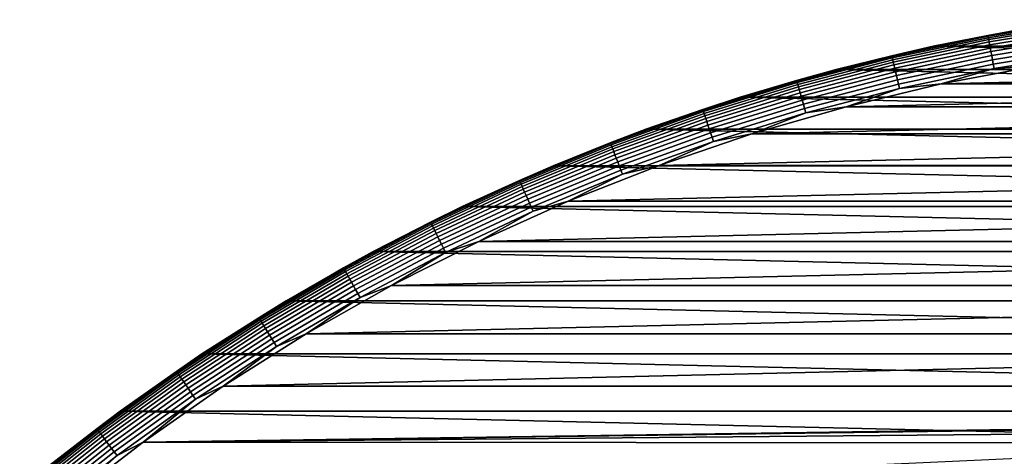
# Model space of a CAD drawing. Header units: metres. Extents: x -28 to 70, y -212 to 27.
# Tile 74 of 220: x -17.57 to -4.84, y 21.59 to 27.23. Entities that reach past the tile are written whole.
import ezdxf

# ---------------------------------------------------------------- set-up
doc = ezdxf.new("R2010")
doc.units = ezdxf.units.M
doc.layers.add('solid_10_261_012_XXX', color=7, linetype='CONTINUOUS')

msp = doc.modelspace()

# ---------------------------------------------------------------- linework, layer by layer
at = {"layer": 'solid_10_261_012_XXX'}
for points in [[(-3.798807, 27.232756, -0.440391), (-4.492877, 27.130501, -0.5), (-5.052456, 27.028255, -0.440391)], [(-3.798807, 27.232756, -0.440391), (-5.052456, 27.028255, -0.440391), (-5.050468, 27.01762, -0.380929), (-3.797312, 27.22204, -0.380929)], [(-5.759677, 26.890074, -5), (-4.492837, 27.130507, -5), (5.759677, 26.890074, -5)], [(-5.759606, 26.890089, -0.5), (-4.492877, 27.130501, -0.5), (-4.492837, 27.130507, -5), (-5.759677, 26.890074, -5)], [(-5.052456, 27.028255, -0.440391), (-4.492877, 27.130501, -0.5), (-5.759606, 26.890089, -0.5)], [(-3.797312, 27.22204, -0.380929), (-5.050468, 27.01762, -0.380929), (-5.047177, 27.000011, -0.323206), (-3.794837, 27.204298, -0.323206)], [(-3.794837, 27.204298, -0.323206), (-5.047177, 27.000011, -0.323206), (-5.042629, 26.975683, -0.268066), (-3.791418, 27.179787, -0.268066)], [(-3.791418, 27.179787, -0.268066), (-5.042629, 26.975683, -0.268066), (-5.036892, 26.944996, -0.216316), (-3.787105, 27.148865, -0.216316)], [(-3.787105, 27.148865, -0.216316), (-5.036892, 26.944996, -0.216316), (-5.03005, 26.908392, -0.16871), (-3.78196, 27.111986, -0.16871)], [(-3.78196, 27.111986, -0.16871), (-5.03005, 26.908392, -0.16871), (-5.022203, 26.866411, -0.125945), (-3.77606, 27.069687, -0.125945)], [(-5.052456, 27.028255, -0.440391), (-5.759606, 26.890089, -0.5), (-6.295324, 26.766075, -0.440391)], [(-5.052456, 27.028255, -0.440391), (-6.295324, 26.766075, -0.440391), (-6.292847, 26.755545, -0.380929), (-5.050468, 27.01762, -0.380929)], [(-5.050468, 27.01762, -0.380929), (-6.292847, 26.755545, -0.380929), (-6.288745, 26.738106, -0.323206), (-5.047177, 27.000011, -0.323206)], [(-5.047177, 27.000011, -0.323206), (-6.288745, 26.738106, -0.323206), (-6.283079, 26.714014, -0.268066), (-5.042629, 26.975683, -0.268066)], [(-3.77606, 27.069687, -0.125945), (-5.022203, 26.866411, -0.125945), (-5.013464, 26.819666, -0.088645), (-3.76949, 27.022587, -0.088645)], [(-3.76949, 27.022587, -0.088645), (-5.013464, 26.819666, -0.088645), (-5.003963, 26.768837, -0.057356), (-3.762346, 26.971375, -0.057356)], [(-7.013675, 26.590569, -0.5), (-5.759606, 26.890089, -0.5), (-5.759677, 26.890074, -5), (-7.013632, 26.590578, -5)], [(-6.295324, 26.766075, -0.440391), (-5.759606, 26.890089, -0.5), (-7.013675, 26.590569, -0.5)], [(-7.013632, 26.590578, -5), (-5.759677, 26.890074, -5), (7.013632, 26.590578, -5)], [(-5.042629, 26.975683, -0.268066), (-6.283079, 26.714014, -0.268066), (-6.275931, 26.683622, -0.216316), (-5.036892, 26.944996, -0.216316)], [(-5.036892, 26.944996, -0.216316), (-6.275931, 26.683622, -0.216316), (-6.267406, 26.647375, -0.16871), (-5.03005, 26.908392, -0.16871)], [(-5.03005, 26.908392, -0.16871), (-6.267406, 26.647375, -0.16871), (-6.257628, 26.605803, -0.125945), (-5.022203, 26.866411, -0.125945)], [(-5.022203, 26.866411, -0.125945), (-6.257628, 26.605803, -0.125945), (-6.24674, 26.559509, -0.088645), (-5.013464, 26.819666, -0.088645)], [(-5.759677, 26.890074, -5), (5.759677, 26.890074, -5), (7.013632, 26.590578, -5)], [(-3.762346, 26.971375, -0.057356), (-5.003963, 26.768837, -0.057356), (-4.993837, 26.714668, -0.032535), (-3.754733, 26.916796, -0.032535)], [(-3.754733, 26.916796, -0.032535), (-4.993837, 26.714668, -0.032535), (-4.983235, 26.657951, -0.014544), (-3.746761, 26.85965, -0.014544)], [(-3.746761, 26.85965, -0.014544), (-4.983235, 26.657951, -0.014544), (-4.972311, 26.599516, -0.003646), (-3.738548, 26.800772, -0.003646)], [(-6.295324, 26.766075, -0.440391), (-7.013675, 26.590569, -0.5), (-7.524756, 26.446775, -0.440391)], [(-6.295324, 26.766075, -0.440391), (-7.524756, 26.446775, -0.440391), (-7.521796, 26.436369, -0.380929), (-6.292847, 26.755545, -0.380929)], [(-6.292847, 26.755545, -0.380929), (-7.521796, 26.436369, -0.380929), (-7.516893, 26.419138, -0.323206), (-6.288745, 26.738106, -0.323206)], [(-6.288745, 26.738106, -0.323206), (-7.516893, 26.419138, -0.323206), (-7.51012, 26.395336, -0.268066), (-6.283079, 26.714014, -0.268066)], [(-5.013464, 26.819666, -0.088645), (-6.24674, 26.559509, -0.088645), (-6.234901, 26.509172, -0.057356), (-5.003963, 26.768837, -0.057356)], [(-5.003963, 26.768837, -0.057356), (-6.234901, 26.509172, -0.057356), (-6.222284, 26.45553, -0.032535), (-4.993837, 26.714668, -0.032535)], [(-3.738548, 26.800772, -0.003646), (-4.972311, 26.599516, -0.003646), (-4.411155, 26.637224)], [(-6.283079, 26.714014, -0.268066), (-7.51012, 26.395336, -0.268066), (-7.501576, 26.365307, -0.216316), (-6.275931, 26.683622, -0.216316)], [(-6.275931, 26.683622, -0.216316), (-7.501576, 26.365307, -0.216316), (-7.491386, 26.329493, -0.16871), (-6.267406, 26.647375, -0.16871)], [(-6.267406, 26.647375, -0.16871), (-7.491386, 26.329493, -0.16871), (-7.479699, 26.288414, -0.125945), (-6.257628, 26.605803, -0.125945)], [(-6.257628, 26.605803, -0.125945), (-7.479699, 26.288414, -0.125945), (-7.466684, 26.242674, -0.088645), (-6.24674, 26.559509, -0.088645)], [(-4.993837, 26.714668, -0.032535), (-6.222284, 26.45553, -0.032535), (-6.209074, 26.399364, -0.014544), (-4.983235, 26.657951, -0.014544)], [(-4.983235, 26.657951, -0.014544), (-6.209074, 26.399364, -0.014544), (-6.195463, 26.341496, -0.003646), (-4.972311, 26.599516, -0.003646)], [(-4.972311, 26.599516, -0.003646), (-6.195463, 26.341496, -0.003646), (-5.654829, 26.401192)], [(4.411108, 26.637232), (-4.411155, 26.637224), (-5.654829, 26.401192)], [(5.654782, 26.401201), (4.411108, 26.637232), (-5.654829, 26.401192)], [(-4.972311, 26.599516, -0.003646), (-5.654829, 26.401192), (-4.411155, 26.637224)], [(-8.252386, 26.232576, -5), (-7.013632, 26.590578, -5), (8.252386, 26.232576, -5)], [(-8.252326, 26.232595, -0.5), (-7.013675, 26.590569, -0.5), (-7.013632, 26.590578, -5), (-8.252386, 26.232576, -5)], [(-7.524756, 26.446775, -0.440391), (-7.013675, 26.590569, -0.5), (-8.252326, 26.232595, -0.5)], [(-6.24674, 26.559509, -0.088645), (-7.466684, 26.242674, -0.088645), (-7.452533, 26.192938, -0.057356), (-6.234901, 26.509172, -0.057356)], [(-6.234901, 26.509172, -0.057356), (-7.452533, 26.192938, -0.057356), (-7.437453, 26.139935, -0.032535), (-6.222284, 26.45553, -0.032535)], [(-7.013632, 26.590578, -5), (7.013632, 26.590578, -5), (8.252386, 26.232576, -5)], [(-7.524756, 26.446775, -0.440391), (-8.252326, 26.232595, -0.5), (-8.738131, 26.071037, -0.440391)], [(-7.524756, 26.446775, -0.440391), (-8.738131, 26.071037, -0.440391), (-8.734693, 26.06078, -0.380929), (-7.521796, 26.436369, -0.380929)], [(-7.521796, 26.436369, -0.380929), (-8.734693, 26.06078, -0.380929), (-8.728999, 26.043793, -0.323206), (-7.516893, 26.419138, -0.323206)], [(-7.516893, 26.419138, -0.323206), (-8.728999, 26.043793, -0.323206), (-8.721135, 26.020327, -0.268066), (-7.51012, 26.395336, -0.268066)], [(-7.51012, 26.395336, -0.268066), (-8.721135, 26.020327, -0.268066), (-8.711213, 25.990726, -0.216316), (-7.501576, 26.365307, -0.216316)], [(-7.501576, 26.365307, -0.216316), (-8.711213, 25.990726, -0.216316), (-8.69938, 25.95542, -0.16871), (-7.491386, 26.329493, -0.16871)], [(-6.222284, 26.45553, -0.032535), (-7.437453, 26.139935, -0.032535), (-7.421663, 26.084438, -0.014544), (-6.209074, 26.399364, -0.014544)], [(-6.209074, 26.399364, -0.014544), (-7.421663, 26.084438, -0.014544), (-7.405394, 26.02726, -0.003646), (-6.195463, 26.341496, -0.003646)], [(5.654782, 26.401201), (-5.654829, 26.401192), (-6.886079, 26.107122)], [(6.886033, 26.107136), (5.654782, 26.401201), (-6.886079, 26.107122)], [(-6.195463, 26.341496, -0.003646), (-6.886079, 26.107122), (-5.654829, 26.401192)], [(-9.472837, 25.816959, -0.5), (-8.252326, 26.232595, -0.5), (-8.252386, 26.232576, -5), (-9.472795, 25.816973, -5)], [(-8.738131, 26.071037, -0.440391), (-8.252326, 26.232595, -0.5), (-9.472837, 25.816959, -0.5)], [(-9.472795, 25.816973, -5), (-8.252386, 26.232576, -5), (9.472795, 25.816973, -5)], [(-7.491386, 26.329493, -0.16871), (-8.69938, 25.95542, -0.16871), (-8.685807, 25.914925, -0.125945), (-7.479699, 26.288414, -0.125945)], [(-7.479699, 26.288414, -0.125945), (-8.685807, 25.914925, -0.125945), (-8.670694, 25.869835, -0.088645), (-7.466684, 26.242674, -0.088645)], [(-7.466684, 26.242674, -0.088645), (-8.670694, 25.869835, -0.088645), (-8.654262, 25.820807, -0.057356), (-7.452533, 26.192938, -0.057356)], [(-8.252386, 26.232576, -5), (8.252386, 26.232576, -5), (9.472795, 25.816973, -5)], [(-6.195463, 26.341496, -0.003646), (-7.405394, 26.02726, -0.003646), (-6.886079, 26.107122)], [(-7.452533, 26.192938, -0.057356), (-8.654262, 25.820807, -0.057356), (-8.636749, 25.768557, -0.032535), (-7.437453, 26.139935, -0.032535)], [(-7.437453, 26.139935, -0.032535), (-8.636749, 25.768557, -0.032535), (-8.618413, 25.713848, -0.014544), (-7.421663, 26.084438, -0.014544)], [(6.886033, 26.107136), (-6.886079, 26.107122), (-8.102205, 25.755665)], [(8.10216, 25.755678), (6.886033, 26.107136), (-8.102205, 25.755665)], [(-7.405394, 26.02726, -0.003646), (-8.102205, 25.755665), (-6.886079, 26.107122)], [(-8.738131, 26.071037, -0.440391), (-9.472837, 25.816959, -0.5), (-9.932858, 25.639662, -0.440391)], [(-8.738131, 26.071037, -0.440391), (-9.932858, 25.639662, -0.440391), (-9.928949, 25.629572, -0.380929), (-8.734693, 26.06078, -0.380929)], [(-8.734693, 26.06078, -0.380929), (-9.928949, 25.629572, -0.380929), (-9.922478, 25.612867, -0.323206), (-8.728999, 26.043793, -0.323206)], [(-8.728999, 26.043793, -0.323206), (-9.922478, 25.612867, -0.323206), (-9.913538, 25.58979, -0.268066), (-8.721135, 26.020327, -0.268066)], [(-8.721135, 26.020327, -0.268066), (-9.913538, 25.58979, -0.268066), (-9.90226, 25.560678, -0.216316), (-8.711213, 25.990726, -0.216316)], [(-8.711213, 25.990726, -0.216316), (-9.90226, 25.560678, -0.216316), (-9.888808, 25.525957, -0.16871), (-8.69938, 25.95542, -0.16871)], [(-7.421663, 26.084438, -0.014544), (-8.618413, 25.713848, -0.014544), (-8.599521, 25.657482, -0.003646), (-7.405394, 26.02726, -0.003646)], [(-7.405394, 26.02726, -0.003646), (-8.599521, 25.657482, -0.003646), (-8.102205, 25.755665)], [(-8.69938, 25.95542, -0.16871), (-9.888808, 25.525957, -0.16871), (-9.873381, 25.486134, -0.125945), (-8.685807, 25.914925, -0.125945)], [(-8.685807, 25.914925, -0.125945), (-9.873381, 25.486134, -0.125945), (-9.856201, 25.441788, -0.088645), (-8.670694, 25.869835, -0.088645)], [(-8.670694, 25.869835, -0.088645), (-9.856201, 25.441788, -0.088645), (-9.837522, 25.39357, -0.057356), (-8.654262, 25.820807, -0.057356)], [(-10.672545, 25.344561, -5), (-9.472795, 25.816973, -5), (10.672545, 25.344561, -5)], [(-10.672524, 25.34457, -0.5), (-9.472837, 25.816959, -0.5), (-9.472795, 25.816973, -5), (-10.672545, 25.344561, -5)], [(-9.932858, 25.639662, -0.440391), (-9.472837, 25.816959, -0.5), (-10.672524, 25.34457, -0.5)], [(-8.654262, 25.820807, -0.057356), (-9.837522, 25.39357, -0.057356), (-9.817615, 25.342186, -0.032535), (-8.636749, 25.768557, -0.032535)], [(-8.636749, 25.768557, -0.032535), (-9.817615, 25.342186, -0.032535), (-9.796772, 25.288382, -0.014544), (-8.618413, 25.713848, -0.014544)], [(-8.618413, 25.713848, -0.014544), (-9.796772, 25.288382, -0.014544), (-9.775296, 25.232948, -0.003646), (-8.599521, 25.657482, -0.003646)], [(-9.472795, 25.816973, -5), (9.472795, 25.816973, -5), (10.672545, 25.344561, -5)], [(8.10216, 25.755678), (-8.102205, 25.755665), (-9.30049, 25.347601)], [(9.300446, 25.347616), (8.10216, 25.755678), (-9.30049, 25.347601)], [(-8.599521, 25.657482, -0.003646), (-9.30049, 25.347601), (-8.102205, 25.755665)], [(-9.932858, 25.639662, -0.440391), (-10.672524, 25.34457, -0.5), (-11.106387, 25.15357, -0.440391)], [(-9.932858, 25.639662, -0.440391), (-11.106387, 25.15357, -0.440391), (-11.102017, 25.143673, -0.380929), (-9.928949, 25.629572, -0.380929)], [(-9.928949, 25.629572, -0.380929), (-11.102017, 25.143673, -0.380929), (-11.094781, 25.127285, -0.323206), (-9.922478, 25.612867, -0.323206)], [(-9.922478, 25.612867, -0.323206), (-11.094781, 25.127285, -0.323206), (-11.084785, 25.104645, -0.268066), (-9.913538, 25.58979, -0.268066)], [(-9.913538, 25.58979, -0.268066), (-11.084785, 25.104645, -0.268066), (-11.072174, 25.076084, -0.216316), (-9.90226, 25.560678, -0.216316)], [(-8.599521, 25.657482, -0.003646), (-9.775296, 25.232948, -0.003646), (-9.30049, 25.347601)], [(-9.90226, 25.560678, -0.216316), (-11.072174, 25.076084, -0.216316), (-11.057134, 25.042021, -0.16871), (-9.888808, 25.525957, -0.16871)], [(-9.888808, 25.525957, -0.16871), (-11.057134, 25.042021, -0.16871), (-11.039883, 25.002951, -0.125945), (-9.873381, 25.486134, -0.125945)], [(-9.873381, 25.486134, -0.125945), (-11.039883, 25.002951, -0.125945), (-11.020674, 24.959448, -0.088645), (-9.856201, 25.441788, -0.088645)], [(-11.848751, 24.816467, -0.5), (-10.672524, 25.34457, -0.5), (-10.672545, 25.344561, -5), (-11.848718, 24.816483, -5)], [(-11.106387, 25.15357, -0.440391), (-10.672524, 25.34457, -0.5), (-11.848751, 24.816467, -0.5)], [(-11.848718, 24.816483, -5), (-10.672545, 25.344561, -5), (11.848718, 24.816483, -5)], [(-9.856201, 25.441788, -0.088645), (-11.020674, 24.959448, -0.088645), (-10.999787, 24.912144, -0.057356), (-9.837522, 25.39357, -0.057356)], [(-9.837522, 25.39357, -0.057356), (-10.999787, 24.912144, -0.057356), (-10.977529, 24.861732, -0.032535), (-9.817615, 25.342186, -0.032535)], [(-9.817615, 25.342186, -0.032535), (-10.977529, 24.861732, -0.032535), (-10.954223, 24.80895, -0.014544), (-9.796772, 25.288382, -0.014544)], [(-10.672545, 25.344561, -5), (10.672545, 25.344561, -5), (11.848718, 24.816483, -5)], [(9.300446, 25.347616), (-9.30049, 25.347601), (-10.478374, 24.883804)], [(10.47833, 24.883821), (9.300446, 25.347616), (-10.478374, 24.883804)], [(-9.775296, 25.232948, -0.003646), (-10.478374, 24.883804), (-9.30049, 25.347601)], [(-9.796772, 25.288382, -0.014544), (-10.954223, 24.80895, -0.014544), (-10.930211, 24.754568, -0.003646), (-9.775296, 25.232948, -0.003646)], [(-9.775296, 25.232948, -0.003646), (-10.930211, 24.754568, -0.003646), (-10.478374, 24.883804)], [(-11.106387, 25.15357, -0.440391), (-11.848751, 24.816467, -0.5), (-12.256215, 24.613798, -0.440391)], [(-11.106387, 25.15357, -0.440391), (-12.256215, 24.613798, -0.440391), (-12.251393, 24.604115, -0.380929), (-11.102017, 25.143673, -0.380929)], [(-11.102017, 25.143673, -0.380929), (-12.251393, 24.604115, -0.380929), (-12.243408, 24.588078, -0.323206), (-11.094781, 25.127285, -0.323206)], [(-11.094781, 25.127285, -0.323206), (-12.243408, 24.588078, -0.323206), (-12.232376, 24.565924, -0.268066), (-11.084785, 25.104645, -0.268066)], [(-11.084785, 25.104645, -0.268066), (-12.232376, 24.565924, -0.268066), (-12.21846, 24.537975, -0.216316), (-11.072174, 25.076084, -0.216316)], [(-11.072174, 25.076084, -0.216316), (-12.21846, 24.537975, -0.216316), (-12.201862, 24.504644, -0.16871), (-11.057134, 25.042021, -0.16871)], [(-11.057134, 25.042021, -0.16871), (-12.201862, 24.504644, -0.16871), (-12.182826, 24.466413, -0.125945), (-11.039883, 25.002951, -0.125945)], [(-11.039883, 25.002951, -0.125945), (-12.182826, 24.466413, -0.125945), (-12.161629, 24.423841, -0.088645), (-11.020674, 24.959448, -0.088645)], [(-11.020674, 24.959448, -0.088645), (-12.161629, 24.423841, -0.088645), (-12.138579, 24.377554, -0.057356), (-10.999787, 24.912144, -0.057356)], [(-12.998932, 24.233814, -0.5), (-11.848751, 24.816467, -0.5), (-11.848718, 24.816483, -5), (-12.998926, 24.233818, -5)], [(-12.256215, 24.613798, -0.440391), (-11.848751, 24.816467, -0.5), (-12.998932, 24.233814, -0.5)], [(-12.998926, 24.233818, -5), (-11.848718, 24.816483, -5), (12.998926, 24.233818, -5)], [(-10.999787, 24.912144, -0.057356), (-12.138579, 24.377554, -0.057356), (-12.114017, 24.328224, -0.032535), (-10.977529, 24.861732, -0.032535)], [(-10.977529, 24.861732, -0.032535), (-12.114017, 24.328224, -0.032535), (-12.088298, 24.276575, -0.014544), (-10.954223, 24.80895, -0.014544)], [(-11.848718, 24.816483, -5), (11.848718, 24.816483, -5), (12.998926, 24.233818, -5)], [(10.47833, 24.883821), (-10.478374, 24.883804), (-11.633175, 24.365328)], [(11.633132, 24.365349), (10.47833, 24.883821), (-11.633175, 24.365328)], [(-10.930211, 24.754568, -0.003646), (-11.633175, 24.365328), (-10.478374, 24.883804)], [(-10.954223, 24.80895, -0.014544), (-12.088298, 24.276575, -0.014544), (-12.061799, 24.223358, -0.003646), (-10.930211, 24.754568, -0.003646)], [(-10.930211, 24.754568, -0.003646), (-12.061799, 24.223358, -0.003646), (-11.633175, 24.365328)], [(-12.256215, 24.613798, -0.440391), (-12.998932, 24.233814, -0.5), (-13.379888, 24.0215, -0.440391)], [(-12.256215, 24.613798, -0.440391), (-13.379888, 24.0215, -0.440391), (-13.374623, 24.012049, -0.380929), (-12.251393, 24.604115, -0.380929)], [(-12.251393, 24.604115, -0.380929), (-13.374623, 24.012049, -0.380929), (-13.365906, 23.996399, -0.323206), (-12.243408, 24.588078, -0.323206)], [(-12.243408, 24.588078, -0.323206), (-13.365906, 23.996399, -0.323206), (-13.353864, 23.974777, -0.268066), (-12.232376, 24.565924, -0.268066)], [(-12.232376, 24.565924, -0.268066), (-13.353864, 23.974777, -0.268066), (-13.338672, 23.947502, -0.216316), (-12.21846, 24.537975, -0.216316)], [(-12.21846, 24.537975, -0.216316), (-13.338672, 23.947502, -0.216316), (-13.320552, 23.914972, -0.16871), (-12.201862, 24.504644, -0.16871)], [(-12.201862, 24.504644, -0.16871), (-13.320552, 23.914972, -0.16871), (-13.29977, 23.877661, -0.125945), (-12.182826, 24.466413, -0.125945)], [(-12.182826, 24.466413, -0.125945), (-13.29977, 23.877661, -0.125945), (-13.276629, 23.836115, -0.088645), (-12.161629, 24.423841, -0.088645)], [(-12.161629, 24.423841, -0.088645), (-13.276629, 23.836115, -0.088645), (-13.251467, 23.790941, -0.057356), (-12.138579, 24.377554, -0.057356)], [(-12.138579, 24.377554, -0.057356), (-13.251467, 23.790941, -0.057356), (-13.224652, 23.742798, -0.032535), (-12.114017, 24.328224, -0.032535)], [(-12.114017, 24.328224, -0.032535), (-13.224652, 23.742798, -0.032535), (-13.196575, 23.692392, -0.014544), (-12.088298, 24.276575, -0.014544)], [(11.633132, 24.365349), (-11.633175, 24.365328), (-12.762454, 23.79327)], [(12.762412, 23.793293), (11.633132, 24.365349), (-12.762454, 23.79327)], [(-12.061799, 24.223358, -0.003646), (-12.762454, 23.79327), (-11.633175, 24.365328)], [(-14.120539, 23.597889, -0.5), (-12.998932, 24.233814, -0.5), (-12.998926, 24.233818, -5), (-14.120523, 23.597898, -5)], [(-13.379888, 24.0215, -0.440391), (-12.998932, 24.233814, -0.5), (-14.120539, 23.597889, -0.5)], [(-14.120523, 23.597898, -5), (-12.998926, 24.233818, -5), (14.120523, 23.597898, -5)], [(-12.088298, 24.276575, -0.014544), (-13.196575, 23.692392, -0.014544), (-13.167647, 23.640457, -0.003646), (-12.061799, 24.223358, -0.003646)], [(-12.061799, 24.223358, -0.003646), (-13.167647, 23.640457, -0.003646), (-12.762454, 23.79327)], [(-12.998926, 24.233818, -5), (12.998926, 24.233818, -5), (14.120523, 23.597898, -5)], [(-13.379888, 24.0215, -0.440391), (-14.120539, 23.597889, -0.5), (-14.475007, 23.377939, -0.440391)], [(-13.379888, 24.0215, -0.440391), (-14.475007, 23.377939, -0.440391), (-14.469312, 23.36874, -0.380929), (-13.374623, 24.012049, -0.380929)], [(-13.374623, 24.012049, -0.380929), (-14.469312, 23.36874, -0.380929), (-14.459881, 23.35351, -0.323206), (-13.365906, 23.996399, -0.323206)], [(-13.365906, 23.996399, -0.323206), (-14.459881, 23.35351, -0.323206), (-14.446853, 23.332468, -0.268066), (-13.353864, 23.974777, -0.268066)], [(-13.353864, 23.974777, -0.268066), (-14.446853, 23.332468, -0.268066), (-14.430417, 23.305923, -0.216316), (-13.338672, 23.947502, -0.216316)], [(-13.338672, 23.947502, -0.216316), (-14.430417, 23.305923, -0.216316), (-14.410815, 23.274265, -0.16871), (-13.320552, 23.914972, -0.16871)], [(-13.320552, 23.914972, -0.16871), (-14.410815, 23.274265, -0.16871), (-14.388332, 23.237953, -0.125945), (-13.29977, 23.877661, -0.125945)], [(-13.29977, 23.877661, -0.125945), (-14.388332, 23.237953, -0.125945), (-14.363297, 23.197521, -0.088645), (-13.276629, 23.836115, -0.088645)], [(-13.276629, 23.836115, -0.088645), (-14.363297, 23.197521, -0.088645), (-14.336076, 23.153557, -0.057356), (-13.251467, 23.790941, -0.057356)], [(-13.251467, 23.790941, -0.057356), (-14.336076, 23.153557, -0.057356), (-14.307066, 23.106705, -0.032535), (-13.224652, 23.742798, -0.032535)], [(-13.224652, 23.742798, -0.032535), (-14.307066, 23.106705, -0.032535), (-14.276691, 23.057648, -0.014544), (-13.196575, 23.692392, -0.014544)], [(-13.196575, 23.692392, -0.014544), (-14.276691, 23.057648, -0.014544), (-14.245396, 23.007103, -0.003646), (-13.167647, 23.640457, -0.003646)], [(12.762412, 23.793293), (-12.762454, 23.79327), (-13.863633, 23.168938)], [(13.863592, 23.168962), (12.762412, 23.793293), (-13.863633, 23.168938)], [(-13.167647, 23.640457, -0.003646), (-13.863633, 23.168938), (-12.762454, 23.79327)], [(-15.211104, 22.910091, -0.5), (-14.120539, 23.597889, -0.5), (-14.120523, 23.597898, -5), (-15.211097, 22.910097, -5)], [(-14.475007, 23.377939, -0.440391), (-14.120539, 23.597889, -0.5), (-15.211104, 22.910091, -0.5)], [(-15.211097, 22.910097, -5), (-14.120523, 23.597898, -5), (15.211097, 22.910097, -5)], [(-13.167647, 23.640457, -0.003646), (-14.245396, 23.007103, -0.003646), (-13.863633, 23.168938)], [(-14.120523, 23.597898, -5), (14.120523, 23.597898, -5), (15.211097, 22.910097, -5)], [(-14.475007, 23.377939, -0.440391), (-15.211104, 22.910091, -0.5), (-15.539236, 22.684488, -0.440391)], [(-14.475007, 23.377939, -0.440391), (-15.539236, 22.684488, -0.440391), (-15.533122, 22.675564, -0.380929), (-14.469312, 23.36874, -0.380929)], [(-14.469312, 23.36874, -0.380929), (-15.533122, 22.675564, -0.380929), (-15.522998, 22.660784, -0.323206), (-14.459881, 23.35351, -0.323206)], [(-14.459881, 23.35351, -0.323206), (-15.522998, 22.660784, -0.323206), (-15.509011, 22.640366, -0.268066), (-14.446853, 23.332468, -0.268066)], [(-14.446853, 23.332468, -0.268066), (-15.509011, 22.640366, -0.268066), (-15.491368, 22.614609, -0.216316), (-14.430417, 23.305923, -0.216316)], [(-14.430417, 23.305923, -0.216316), (-15.491368, 22.614609, -0.216316), (-15.470325, 22.583889, -0.16871), (-14.410815, 23.274265, -0.16871)], [(-14.410815, 23.274265, -0.16871), (-15.470325, 22.583889, -0.16871), (-15.446188, 22.548656, -0.125945), (-14.388332, 23.237953, -0.125945)], [(-14.388332, 23.237953, -0.125945), (-15.446188, 22.548656, -0.125945), (-15.419312, 22.509422, -0.088645), (-14.363297, 23.197521, -0.088645)], [(-14.363297, 23.197521, -0.088645), (-15.419312, 22.509422, -0.088645), (-15.39009, 22.466763, -0.057356), (-14.336076, 23.153557, -0.057356)], [(13.863592, 23.168962), (-13.863633, 23.168938), (-14.934378, 22.49365)], [(14.934339, 22.493677), (13.863592, 23.168962), (-14.934378, 22.49365)], [(-14.245396, 23.007103, -0.003646), (-14.934378, 22.49365), (-13.863633, 23.168938)], [(-14.336076, 23.153557, -0.057356), (-15.39009, 22.466763, -0.057356), (-15.358947, 22.421299, -0.032535), (-14.307066, 23.106705, -0.032535)], [(-14.307066, 23.106705, -0.032535), (-15.358947, 22.421299, -0.032535), (-15.32634, 22.373697, -0.014544), (-14.276691, 23.057648, -0.014544)], [(-14.276691, 23.057648, -0.014544), (-15.32634, 22.373697, -0.014544), (-15.292743, 22.324654, -0.003646), (-14.245396, 23.007103, -0.003646)], [(-16.268246, 22.171923, -5), (-15.211097, 22.910097, -5), (16.268246, 22.171923, -5)], [(-16.268234, 22.171932, -0.5), (-15.211104, 22.910091, -0.5), (-15.211097, 22.910097, -5), (-16.268246, 22.171923, -5)], [(-15.539236, 22.684488, -0.440391), (-15.211104, 22.910091, -0.5), (-16.268234, 22.171932, -0.5)], [(-14.245396, 23.007103, -0.003646), (-15.292743, 22.324654, -0.003646), (-14.934378, 22.49365)], [(-15.211097, 22.910097, -5), (15.211097, 22.910097, -5), (16.268246, 22.171923, -5)], [(-15.539236, 22.684488, -0.440391), (-16.268234, 22.171932, -0.5), (-16.570303, 21.942629, -0.440391)], [(-15.539236, 22.684488, -0.440391), (-16.570303, 21.942629, -0.440391), (-16.563784, 21.933994, -0.380929), (-15.533122, 22.675564, -0.380929)], [(-15.533122, 22.675564, -0.380929), (-16.563784, 21.933994, -0.380929), (-16.552988, 21.919699, -0.323206), (-15.522998, 22.660784, -0.323206)], [(-15.522998, 22.660784, -0.323206), (-16.552988, 21.919699, -0.323206), (-16.538074, 21.899948, -0.268066), (-15.509011, 22.640366, -0.268066)], [(-15.509011, 22.640366, -0.268066), (-16.538074, 21.899948, -0.268066), (-16.519258, 21.875034, -0.216316), (-15.491368, 22.614609, -0.216316)], [(-15.491368, 22.614609, -0.216316), (-16.519258, 21.875034, -0.216316), (-16.496819, 21.84532, -0.16871), (-15.470325, 22.583889, -0.16871)], [(-15.470325, 22.583889, -0.16871), (-16.496819, 21.84532, -0.16871), (-16.471083, 21.811237, -0.125945), (-15.446188, 22.548656, -0.125945)], [(-15.446188, 22.548656, -0.125945), (-16.471083, 21.811237, -0.125945), (-16.442423, 21.773287, -0.088645), (-15.419312, 22.509422, -0.088645)], [(-15.419312, 22.509422, -0.088645), (-16.442423, 21.773287, -0.088645), (-16.411261, 21.732021, -0.057356), (-15.39009, 22.466763, -0.057356)], [(-15.39009, 22.466763, -0.057356), (-16.411261, 21.732021, -0.057356), (-16.378052, 21.688046, -0.032535), (-15.358947, 22.421299, -0.032535)], [(-15.358947, 22.421299, -0.032535), (-16.378052, 21.688046, -0.032535), (-16.343281, 21.642, -0.014544), (-15.32634, 22.373697, -0.014544)], [(-14.934378, 22.49365), (-15.972267, 21.768938), (0, 22), (14.934339, 22.493677)], [(-15.292743, 22.324654, -0.003646), (-15.972267, 21.768938), (-14.934378, 22.49365)], [(-15.32634, 22.373697, -0.014544), (-16.343281, 21.642, -0.014544), (-16.307455, 21.594561, -0.003646), (-15.292743, 22.324654, -0.003646)], [(-15.292743, 22.324654, -0.003646), (-16.307455, 21.594561, -0.003646), (-15.972267, 21.768938)], [(-17.289602, 21.385035, -0.5), (-16.268234, 22.171932, -0.5), (-16.268246, 22.171923, -5), (-17.289595, 21.38504, -5)], [(-16.570303, 21.942629, -0.440391), (-16.268234, 22.171932, -0.5), (-17.289602, 21.385035, -0.5)], [(-17.289595, 21.38504, -5), (-16.268246, 22.171923, -5), (17.289595, 21.38504, -5)], [(-16.268246, 22.171923, -5), (16.268246, 22.171923, -5), (17.289595, 21.38504, -5)], [(-16.570303, 21.942629, -0.440391), (-17.289602, 21.385035, -0.5), (-17.56601, 21.15394, -0.440391)], [(-16.570303, 21.942629, -0.440391), (-17.56601, 21.15394, -0.440391), (-17.559097, 21.145617, -0.380929), (-16.563784, 21.933994, -0.380929)], [(-16.563784, 21.933994, -0.380929), (-17.559097, 21.145617, -0.380929), (-17.547653, 21.131836, -0.323206), (-16.552988, 21.919699, -0.323206)], [(-16.552988, 21.919699, -0.323206), (-17.547653, 21.131836, -0.323206), (-17.531843, 21.112795, -0.268066), (-16.538074, 21.899948, -0.268066)], [(-16.538074, 21.899948, -0.268066), (-17.531843, 21.112795, -0.268066), (-17.511898, 21.088778, -0.216316), (-16.519258, 21.875034, -0.216316)], [(-15.972267, 21.768938), (-1.079484, 21.973499), (0, 22)], [(-15.972267, 21.768938), (-2.156389, 21.894062), (-1.079484, 21.973499)], [(-15.972267, 21.768938), (-3.228059, 21.761885), (-2.156389, 21.894062)], [(-16.519258, 21.875034, -0.216316), (-17.511898, 21.088778, -0.216316), (-17.48811, 21.060129, -0.16871), (-16.496819, 21.84532, -0.16871)], [(-16.496819, 21.84532, -0.16871), (-17.48811, 21.060129, -0.16871), (-17.460825, 21.027273, -0.125945), (-16.471083, 21.811237, -0.125945)], [(-16.471083, 21.811237, -0.125945), (-17.460825, 21.027273, -0.125945), (-17.430445, 20.990686, -0.088645), (-16.442423, 21.773287, -0.088645)], [(-16.442423, 21.773287, -0.088645), (-17.430445, 20.990686, -0.088645), (-17.397409, 20.950905, -0.057356), (-16.411261, 21.732021, -0.057356)], [(-15.972267, 21.768938), (-16.97506, 20.996365), (-4.292, 21.577272), (-3.228059, 21.761885)], [(-16.307455, 21.594561, -0.003646), (-16.97506, 20.996365), (-15.972267, 21.768938)], [(-16.411261, 21.732021, -0.057356), (-17.397409, 20.950905, -0.057356), (-17.362206, 20.908508, -0.032535), (-16.378052, 21.688046, -0.032535)], [(-16.378052, 21.688046, -0.032535), (-17.362206, 20.908508, -0.032535), (-17.325344, 20.864119, -0.014544), (-16.343281, 21.642, -0.014544)], [(-16.343281, 21.642, -0.014544), (-17.325344, 20.864119, -0.014544), (-17.287367, 20.818384, -0.003646), (-16.307455, 21.594561, -0.003646)], [(-16.307455, 21.594561, -0.003646), (-17.287367, 20.818384, -0.003646), (-16.97506, 20.996365)]]:
    msp.add_3dface(points, dxfattribs=at)

doc.saveas('drawing.dxf')
